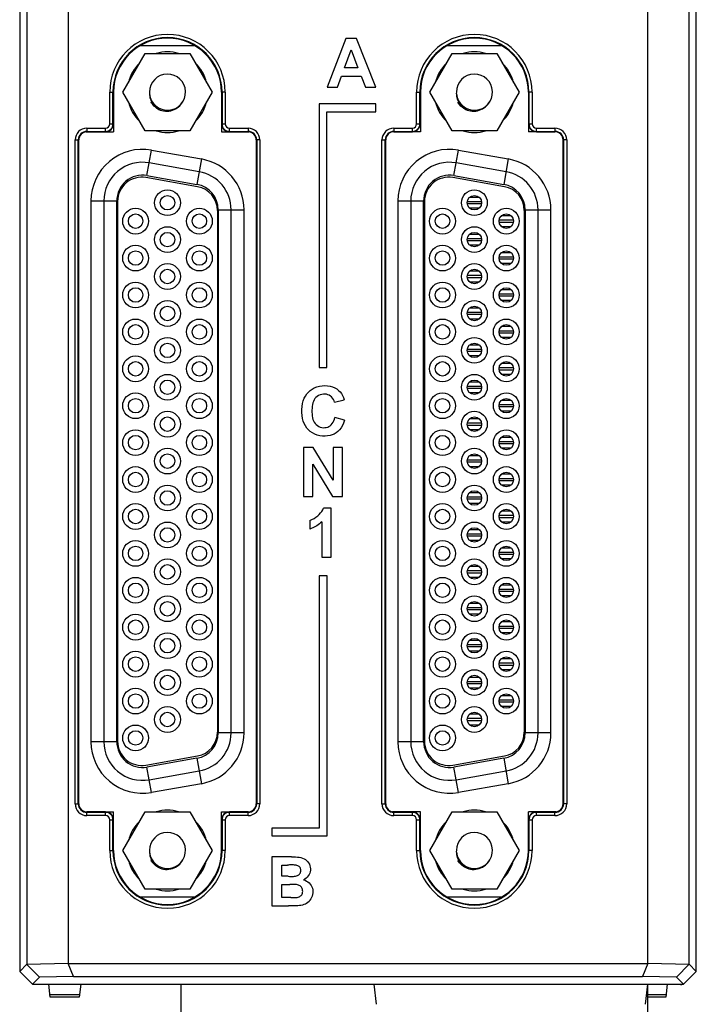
# Model space of a CAD drawing. Header units: millimetres. Extents: x 4414 to 5520, y -269 to 495.
# Tile 21 of 53: x 4793 to 4835, y -157 to -96. Entities that reach past the tile are written whole.
import ezdxf

# ---------------------------------------------------------------- set-up
doc = ezdxf.new("R2010")
doc.units = ezdxf.units.MM
doc.header["$LTSCALE"] = 23.1
doc.layers.get('0').update_dxf_attribs({"linetype": 'CONTINUOUS'})

msp = doc.modelspace()

# ---------------------------------------------------------------- linework, layer by layer
at = {"color": 0, "linetype": 'Continuous'}
for p, q in [((4793.402, 12.961), (4793.402, -155.439)), ((4835.402, -155.439), (4835.402, 12.961)), ((4793.848, -13.686), (4793.848, -154.993)), ((4796.413, -13.752), (4796.413, -154.942)), ((4832.392, -154.948), (4832.392, -13.752)), ((4834.957, -154.993), (4834.957, -13.686)), ((4813.656, -97.561), (4812.479, -100.592)), ((4814.304, -97.561), (4813.656, -97.561)), ((4815.519, -100.592), (4814.304, -97.561)), ((4800.889, -97.999), (4804.266, -97.999)), ((4813.566, -99.39), (4813.976, -98.268)), ((4813.976, -98.268), (4814.397, -99.39)), ((4819.939, -97.999), (4823.316, -97.999)), ((4799.806, -100.899), (4801.192, -98.499)), ((4801.192, -98.499), (4803.963, -98.499)), ((4803.963, -98.499), (4805.349, -100.899)), ((4818.856, -100.899), (4820.242, -98.499)), ((4820.242, -98.499), (4823.013, -98.499)), ((4823.013, -98.499), (4824.399, -100.899)), ((4814.397, -99.39), (4813.566, -99.39)), ((4813.128, -100.592), (4813.38, -99.902)), ((4813.38, -99.902), (4814.596, -99.902)), ((4814.596, -99.902), (4814.858, -100.592)), ((4812.479, -100.592), (4813.128, -100.592)), ((4814.858, -100.592), (4815.519, -100.592)), ((4798.992, -100.899), (4799.22, -100.899)), ((4798.992, -102.864), (4798.992, -100.899)), ((4799.192, -102.864), (4799.192, -100.899)), ((4799.22, -102.864), (4799.22, -100.899)), ((4799.227, -100.899), (4799.227, -103.364)), ((4801.192, -103.299), (4799.806, -100.899)), ((4801.458, -100.887), (4801.455, -100.977)), ((4805.349, -100.899), (4803.963, -103.299)), ((4805.927, -100.899), (4805.927, -103.364)), ((4806.162, -100.899), (4805.934, -100.899)), ((4805.934, -100.899), (4805.934, -102.864)), ((4805.963, -100.899), (4805.963, -102.864)), ((4806.162, -100.899), (4806.162, -102.864)), ((4818.042, -100.899), (4818.27, -100.899)), ((4818.042, -102.864), (4818.042, -100.899)), ((4818.242, -102.864), (4818.242, -100.899)), ((4818.27, -102.864), (4818.27, -100.899)), ((4818.277, -100.899), (4818.277, -103.364)), ((4820.242, -103.299), (4818.856, -100.899)), ((4820.508, -100.887), (4820.505, -100.977)), ((4824.399, -100.899), (4823.013, -103.299)), ((4824.977, -100.899), (4824.977, -103.364)), ((4825.212, -100.899), (4824.984, -100.899)), ((4824.984, -100.899), (4824.984, -102.864)), ((4825.013, -100.899), (4825.013, -102.864)), ((4825.212, -100.899), (4825.212, -102.864)), ((4801.594, -101.581), (4801.559, -101.525)), ((4801.663, -101.672), (4801.594, -101.581)), ((4801.742, -101.756), (4801.663, -101.672)), ((4801.828, -101.833), (4801.742, -101.756)), ((4801.921, -101.9), (4801.828, -101.833)), ((4802.02, -101.958), (4801.921, -101.9)), ((4802.124, -102.007), (4802.02, -101.958)), ((4802.039, -101.963), (4802.124, -102.007)), ((4815.519, -101.623), (4811.985, -101.623)), ((4811.985, -101.623), (4811.985, -117.971)), ((4815.519, -102.117), (4815.519, -101.623)), ((4820.644, -101.581), (4820.609, -101.525)), ((4820.713, -101.672), (4820.644, -101.581)), ((4820.792, -101.756), (4820.713, -101.672)), ((4820.878, -101.833), (4820.792, -101.756)), ((4820.971, -101.9), (4820.878, -101.833)), ((4821.07, -101.958), (4820.971, -101.9)), ((4821.174, -102.007), (4821.07, -101.958)), ((4821.089, -101.963), (4821.174, -102.007)), ((4802.124, -102.007), (4802.231, -102.039)), ((4812.478, -102.117), (4815.519, -102.117)), ((4812.478, -117.971), (4812.478, -102.117)), ((4821.174, -102.007), (4821.281, -102.039)), ((4797.577, -103.129), (4798.727, -103.129)), ((4797.577, -103.129), (4797.577, -103.357)), ((4798.727, -103.357), (4798.727, -103.129)), ((4798.992, -102.864), (4799.22, -102.864)), ((4805.934, -102.864), (4806.162, -102.864)), ((4806.427, -103.129), (4807.577, -103.129)), ((4806.427, -103.357), (4806.427, -103.129)), ((4807.577, -103.129), (4807.577, -103.357)), ((4816.627, -103.129), (4817.777, -103.129)), ((4816.627, -103.129), (4816.627, -103.357)), ((4817.777, -103.357), (4817.777, -103.129)), ((4818.042, -102.864), (4818.27, -102.864)), ((4824.984, -102.864), (4825.212, -102.864)), ((4825.477, -103.129), (4826.627, -103.129)), ((4825.477, -103.357), (4825.477, -103.129)), ((4826.627, -103.129), (4826.627, -103.357)), ((4797.077, -145.118), (4797.077, -103.786)), ((4797.499, -103.364), (4799.227, -103.364)), ((4797.577, -103.329), (4798.727, -103.329)), ((4797.577, -103.357), (4798.727, -103.357)), ((4803.963, -103.299), (4801.192, -103.299)), ((4805.927, -103.364), (4807.656, -103.364)), ((4806.427, -103.329), (4807.577, -103.329)), ((4806.427, -103.357), (4807.577, -103.357)), ((4808.077, -103.786), (4808.077, -145.118)), ((4816.127, -145.118), (4816.127, -103.786)), ((4818.277, -103.364), (4816.549, -103.364)), ((4816.627, -103.329), (4817.777, -103.329)), ((4816.627, -103.357), (4817.777, -103.357)), ((4823.013, -103.299), (4820.242, -103.299)), ((4826.706, -103.364), (4824.977, -103.364)), ((4825.477, -103.329), (4826.627, -103.329)), ((4825.477, -103.357), (4826.627, -103.357)), ((4827.127, -103.786), (4827.127, -145.118)), ((4796.842, -103.864), (4797.07, -103.864)), ((4796.842, -145.04), (4796.842, -103.864)), ((4797.042, -145.04), (4797.042, -103.864)), ((4797.07, -145.04), (4797.07, -103.864)), ((4808.312, -103.864), (4808.084, -103.864)), ((4808.084, -103.864), (4808.084, -145.04)), ((4808.113, -103.864), (4808.113, -145.04)), ((4808.312, -103.864), (4808.312, -145.04)), ((4815.892, -103.864), (4816.12, -103.864)), ((4815.892, -145.04), (4815.892, -103.864)), ((4816.092, -145.04), (4816.092, -103.864)), ((4816.12, -145.04), (4816.12, -103.864)), ((4827.362, -103.864), (4827.134, -103.864)), ((4827.134, -103.864), (4827.134, -145.04)), ((4827.163, -103.864), (4827.163, -145.04)), ((4827.362, -103.864), (4827.362, -145.04)), ((4801.305, -106.072), (4801.583, -104.496)), ((4801.583, -104.496), (4804.683, -105.043)), ((4804.683, -105.043), (4804.405, -106.618)), ((4820.355, -106.072), (4820.633, -104.496)), ((4820.633, -104.496), (4823.733, -105.043)), ((4823.733, -105.043), (4823.455, -106.618)), ((4804.544, -105.83), (4801.444, -105.284)), ((4823.594, -105.83), (4820.494, -105.284)), ((4804.441, -106.761), (4801.241, -106.197)), ((4801.305, -106.072), (4804.405, -106.618)), ((4823.491, -106.761), (4820.291, -106.197)), ((4820.355, -106.072), (4823.455, -106.618)), ((4821.938, -107.429), (4821.317, -107.429)), ((4797.827, -107.647), (4799.427, -107.647)), ((4797.827, -107.647), (4797.827, -141.19)), ((4798.627, -107.647), (4798.627, -141.19)), ((4799.427, -141.19), (4799.427, -107.647)), ((4799.477, -107.674), (4799.477, -141.164)), ((4816.877, -107.647), (4818.477, -107.647)), ((4816.877, -107.647), (4816.877, -141.19)), ((4817.677, -107.647), (4817.677, -141.19)), ((4818.477, -141.19), (4818.477, -107.647)), ((4818.527, -107.674), (4818.527, -141.164)), ((4821.184, -107.679), (4822.071, -107.679)), ((4822.071, -107.829), (4821.184, -107.829)), ((4821.317, -108.079), (4821.938, -108.079)), ((4805.677, -108.239), (4805.677, -140.599)), ((4805.727, -108.194), (4807.327, -108.194)), ((4805.727, -108.194), (4805.727, -140.644)), ((4806.527, -140.644), (4806.527, -108.194)), ((4807.327, -140.644), (4807.327, -108.194)), ((4823.918, -108.574), (4823.297, -108.574)), ((4824.727, -108.239), (4824.727, -140.599)), ((4824.777, -108.194), (4826.377, -108.194)), ((4824.777, -108.194), (4824.777, -140.644)), ((4825.577, -140.644), (4825.577, -108.194)), ((4826.377, -140.644), (4826.377, -108.194)), ((4823.164, -108.824), (4824.051, -108.824)), ((4824.051, -108.974), (4823.164, -108.974)), ((4823.297, -109.224), (4823.918, -109.224)), ((4821.938, -109.719), (4821.316, -109.719)), ((4822.071, -110.119), (4821.184, -110.119)), ((4821.185, -109.969), (4822.07, -109.969)), ((4821.317, -110.369), (4821.938, -110.369)), ((4823.164, -111.114), (4824.051, -111.114)), ((4823.918, -110.864), (4823.297, -110.864)), ((4824.051, -111.264), (4823.164, -111.264)), ((4823.297, -111.514), (4823.918, -111.514)), ((4821.184, -112.259), (4822.071, -112.259)), ((4821.938, -112.009), (4821.317, -112.009)), ((4822.071, -112.409), (4821.184, -112.409)), ((4821.317, -112.659), (4821.938, -112.659)), ((4823.164, -113.404), (4824.051, -113.404)), ((4824.051, -113.554), (4823.164, -113.554)), ((4823.918, -113.154), (4823.297, -113.154)), ((4823.297, -113.804), (4823.918, -113.804)), ((4821.184, -114.549), (4822.071, -114.549)), ((4822.071, -114.699), (4821.184, -114.699)), ((4821.938, -114.299), (4821.317, -114.299)), ((4821.317, -114.949), (4821.938, -114.949)), ((4823.918, -115.444), (4823.297, -115.444)), ((4823.164, -115.694), (4824.051, -115.694)), ((4824.051, -115.844), (4823.164, -115.844)), ((4821.938, -116.589), (4821.317, -116.589)), ((4823.297, -116.094), (4823.918, -116.094)), ((4821.184, -116.839), (4822.071, -116.839)), ((4822.071, -116.989), (4821.184, -116.989)), ((4821.317, -117.239), (4821.938, -117.239)), ((4823.918, -117.734), (4823.297, -117.734)), ((4811.985, -117.971), (4812.478, -117.971)), ((4823.164, -117.984), (4824.051, -117.984)), ((4824.051, -118.134), (4823.164, -118.134)), ((4823.297, -118.384), (4823.918, -118.384)), ((4821.938, -118.879), (4821.317, -118.879)), ((4821.184, -119.129), (4822.071, -119.129)), ((4822.071, -119.279), (4821.184, -119.279)), ((4821.317, -119.529), (4821.938, -119.529)), ((4812.944, -120.134), (4813.549, -119.99)), ((4823.164, -120.274), (4824.051, -120.274)), ((4823.918, -120.024), (4823.297, -120.024)), ((4824.051, -120.424), (4823.164, -120.424)), ((4823.297, -120.674), (4823.918, -120.674)), ((4813.557, -121.252), (4812.965, -121.07)), ((4821.184, -121.419), (4822.071, -121.419)), ((4821.938, -121.169), (4821.317, -121.169)), ((4822.071, -121.569), (4821.184, -121.569)), ((4821.317, -121.819), (4821.938, -121.819)), ((4823.164, -122.564), (4824.051, -122.564)), ((4824.051, -122.714), (4823.164, -122.714)), ((4823.918, -122.314), (4823.297, -122.314)), ((4811.62, -122.94), (4811.026, -122.94)), ((4811.026, -122.94), (4811.026, -125.971)), ((4812.867, -124.971), (4811.62, -122.94)), ((4813.435, -122.94), (4812.867, -122.94)), ((4812.867, -122.94), (4812.867, -124.971)), ((4813.435, -125.971), (4813.435, -122.94)), ((4823.297, -122.964), (4823.918, -122.964)), ((4811.593, -123.978), (4812.822, -125.971)), ((4811.593, -125.971), (4811.593, -123.978)), ((4822.071, -123.859), (4821.184, -123.859)), ((4821.185, -123.709), (4822.07, -123.709)), ((4821.938, -123.459), (4821.316, -123.459)), ((4821.317, -124.109), (4821.938, -124.109)), ((4823.918, -124.604), (4823.297, -124.604)), ((4823.164, -124.854), (4824.051, -124.854)), ((4824.051, -125.004), (4823.164, -125.004)), ((4821.938, -125.749), (4821.317, -125.749)), ((4823.297, -125.254), (4823.918, -125.254)), ((4811.026, -125.971), (4811.593, -125.971)), ((4812.822, -125.971), (4813.435, -125.971)), ((4821.184, -125.999), (4822.071, -125.999)), ((4822.071, -126.149), (4821.184, -126.149)), ((4821.317, -126.399), (4821.938, -126.399)), ((4812.732, -126.706), (4812.261, -126.706)), ((4812.732, -129.754), (4812.732, -126.706)), ((4823.918, -126.894), (4823.297, -126.894)), ((4811.403, -127.473), (4811.403, -128.002)), ((4812.152, -127.56), (4812.152, -129.754)), ((4823.164, -127.144), (4824.051, -127.144)), ((4824.051, -127.294), (4823.164, -127.294)), ((4823.297, -127.544), (4823.918, -127.544)), ((4821.938, -128.039), (4821.317, -128.039)), ((4821.184, -128.289), (4822.071, -128.289)), ((4822.071, -128.439), (4821.184, -128.439)), ((4821.317, -128.689), (4821.938, -128.689)), ((4823.164, -129.434), (4824.051, -129.434)), ((4823.918, -129.184), (4823.297, -129.184)), ((4812.152, -129.754), (4812.732, -129.754)), ((4824.051, -129.584), (4823.164, -129.584)), ((4823.297, -129.834), (4823.918, -129.834)), ((4821.184, -130.579), (4822.071, -130.579)), ((4821.938, -130.329), (4821.317, -130.329)), ((4812.494, -130.893), (4812.001, -130.893)), ((4812.001, -130.893), (4812.001, -146.548)), ((4812.494, -147.041), (4812.494, -130.893)), ((4822.071, -130.729), (4821.184, -130.729)), ((4821.317, -130.979), (4821.938, -130.979)), ((4823.164, -131.724), (4824.051, -131.724)), ((4824.051, -131.874), (4823.164, -131.874)), ((4823.918, -131.474), (4823.297, -131.474)), ((4823.297, -132.124), (4823.918, -132.124)), ((4821.184, -132.869), (4822.071, -132.869)), ((4822.071, -133.019), (4821.184, -133.019)), ((4821.938, -132.619), (4821.317, -132.619)), ((4821.317, -133.269), (4821.938, -133.269)), ((4823.918, -133.764), (4823.297, -133.764)), ((4823.164, -134.014), (4824.051, -134.014)), ((4824.051, -134.164), (4823.164, -134.164)), ((4821.938, -134.909), (4821.317, -134.909)), ((4823.297, -134.414), (4823.918, -134.414)), ((4821.184, -135.159), (4822.071, -135.159)), ((4822.071, -135.309), (4821.184, -135.309)), ((4821.317, -135.559), (4821.938, -135.559)), ((4823.918, -136.054), (4823.297, -136.054)), ((4823.164, -136.304), (4824.051, -136.304)), ((4824.051, -136.454), (4823.164, -136.454)), ((4823.297, -136.704), (4823.918, -136.704)), ((4821.938, -137.199), (4821.316, -137.199)), ((4822.071, -137.599), (4821.184, -137.599)), ((4821.185, -137.449), (4822.07, -137.449)), ((4821.317, -137.849), (4821.938, -137.849)), ((4823.164, -138.594), (4824.051, -138.594)), ((4823.918, -138.344), (4823.297, -138.344)), ((4824.051, -138.744), (4823.164, -138.744)), ((4823.297, -138.994), (4823.918, -138.994)), ((4821.184, -139.739), (4822.071, -139.739)), ((4821.938, -139.489), (4821.317, -139.489)), ((4822.071, -139.889), (4821.184, -139.889)), ((4821.317, -140.139), (4821.938, -140.139)), ((4807.327, -140.644), (4805.727, -140.644)), ((4826.377, -140.644), (4824.777, -140.644)), ((4799.427, -141.19), (4797.827, -141.19)), ((4818.477, -141.19), (4816.877, -141.19)), ((4801.241, -142.64), (4804.441, -142.076)), ((4804.405, -142.219), (4801.305, -142.766)), ((4804.405, -142.219), (4804.683, -143.795)), ((4820.291, -142.64), (4823.491, -142.076)), ((4823.455, -142.219), (4820.355, -142.766)), ((4823.455, -142.219), (4823.733, -143.795)), ((4801.583, -144.342), (4801.305, -142.766)), ((4820.633, -144.342), (4820.355, -142.766)), ((4801.444, -143.554), (4804.544, -143.007)), ((4820.494, -143.554), (4823.594, -143.007)), ((4804.683, -143.795), (4801.583, -144.342)), ((4823.733, -143.795), (4820.633, -144.342)), ((4796.842, -145.04), (4797.07, -145.04)), ((4808.312, -145.04), (4808.084, -145.04)), ((4815.892, -145.04), (4816.12, -145.04)), ((4827.362, -145.04), (4827.134, -145.04)), ((4797.499, -145.54), (4799.227, -145.54)), ((4798.727, -145.547), (4797.577, -145.547)), ((4797.577, -145.775), (4797.577, -145.547)), ((4798.727, -145.575), (4797.577, -145.575)), ((4798.727, -145.775), (4797.577, -145.775)), ((4798.727, -145.775), (4798.727, -145.547)), ((4799.227, -147.939), (4799.227, -145.54)), ((4799.806, -147.939), (4801.192, -145.539)), ((4801.192, -145.539), (4803.963, -145.539)), ((4803.963, -145.539), (4805.349, -147.939)), ((4805.927, -145.54), (4807.656, -145.54)), ((4805.927, -147.939), (4805.927, -145.54)), ((4807.577, -145.547), (4806.427, -145.547)), ((4806.427, -145.775), (4806.427, -145.547)), ((4807.577, -145.575), (4806.427, -145.575)), ((4807.577, -145.775), (4806.427, -145.775)), ((4807.577, -145.775), (4807.577, -145.547)), ((4818.277, -145.54), (4816.549, -145.54)), ((4817.777, -145.547), (4816.627, -145.547)), ((4816.627, -145.775), (4816.627, -145.547)), ((4817.777, -145.575), (4816.627, -145.575)), ((4817.777, -145.775), (4816.627, -145.775)), ((4817.777, -145.775), (4817.777, -145.547)), ((4818.277, -147.939), (4818.277, -145.54)), ((4818.856, -147.939), (4820.242, -145.539)), ((4820.242, -145.539), (4823.013, -145.539)), ((4823.013, -145.539), (4824.399, -147.939)), ((4826.706, -145.54), (4824.977, -145.54)), ((4824.977, -147.939), (4824.977, -145.54)), ((4826.627, -145.547), (4825.477, -145.547)), ((4825.477, -145.775), (4825.477, -145.547)), ((4826.627, -145.575), (4825.477, -145.575)), ((4826.627, -145.775), (4825.477, -145.775)), ((4826.627, -145.775), (4826.627, -145.547)), ((4798.992, -146.04), (4799.22, -146.04)), ((4798.992, -147.939), (4798.992, -146.04)), ((4799.192, -147.939), (4799.192, -146.04)), ((4799.22, -147.939), (4799.22, -146.04)), ((4805.934, -146.04), (4806.162, -146.04)), ((4805.934, -146.04), (4805.934, -147.939)), ((4805.963, -146.04), (4805.963, -147.939)), ((4806.162, -146.04), (4806.162, -147.939)), ((4812.001, -146.548), (4809.06, -146.548)), ((4809.06, -146.548), (4809.06, -147.041)), ((4818.042, -146.04), (4818.27, -146.04)), ((4818.042, -147.939), (4818.042, -146.04)), ((4818.242, -147.939), (4818.242, -146.04)), ((4818.27, -147.939), (4818.27, -146.04)), ((4824.984, -146.04), (4825.212, -146.04)), ((4824.984, -146.04), (4824.984, -147.939)), ((4825.013, -146.04), (4825.013, -147.939)), ((4825.212, -146.04), (4825.212, -147.939)), ((4809.06, -147.041), (4812.494, -147.041)), ((4798.992, -147.939), (4799.22, -147.939)), ((4801.192, -150.339), (4799.806, -147.939)), ((4801.458, -147.927), (4801.455, -148.017)), ((4805.349, -147.939), (4803.963, -150.339)), ((4806.162, -147.939), (4805.934, -147.939)), ((4810.272, -148.34), (4809.06, -148.34)), ((4809.06, -148.34), (4809.06, -151.371)), ((4818.042, -147.939), (4818.27, -147.939)), ((4820.242, -150.339), (4818.856, -147.939)), ((4820.508, -147.927), (4820.505, -148.017)), ((4824.399, -147.939), (4823.013, -150.339)), ((4825.212, -147.939), (4824.984, -147.939)), ((4801.594, -148.621), (4801.559, -148.565)), ((4801.663, -148.712), (4801.594, -148.621)), ((4801.742, -148.796), (4801.663, -148.712)), ((4801.828, -148.873), (4801.742, -148.796)), ((4801.921, -148.94), (4801.828, -148.873)), ((4802.02, -148.998), (4801.921, -148.94)), ((4802.124, -149.047), (4802.02, -148.998)), ((4802.039, -149.003), (4802.124, -149.047)), ((4809.674, -148.844), (4810.025, -148.844)), ((4809.674, -149.543), (4809.674, -148.844)), ((4820.644, -148.621), (4820.609, -148.565)), ((4820.713, -148.712), (4820.644, -148.621)), ((4820.792, -148.796), (4820.713, -148.712)), ((4820.878, -148.873), (4820.792, -148.796)), ((4820.971, -148.94), (4820.878, -148.873)), ((4821.07, -148.998), (4820.971, -148.94)), ((4821.174, -149.047), (4821.07, -148.998)), ((4821.089, -149.003), (4821.174, -149.047)), ((4802.124, -149.047), (4802.231, -149.079)), ((4810.075, -149.543), (4809.674, -149.543)), ((4821.174, -149.047), (4821.281, -149.079)), ((4809.674, -150.046), (4810.168, -150.046)), ((4809.674, -150.859), (4809.674, -150.046)), ((4804.266, -150.839), (4800.889, -150.839)), ((4803.963, -150.339), (4801.192, -150.339)), ((4810.241, -150.859), (4809.674, -150.859)), ((4823.316, -150.839), (4819.939, -150.839)), ((4823.013, -150.339), (4820.242, -150.339)), ((4809.06, -151.371), (4810.092, -151.371)), ((4793.848, -154.993), (4793.402, -155.439)), ((4796.413, -154.942), (4793.848, -155.008)), ((4793.848, -155.008), (4794.639, -155.802)), ((4796.739, -155.749), (4796.413, -154.942)), ((4796.413, -154.948), (4832.392, -154.948)), ((4832.392, -154.942), (4832.066, -155.749)), ((4834.957, -155.008), (4832.392, -154.942)), ((4834.957, -154.993), (4834.166, -155.802)), ((4834.957, -154.993), (4835.402, -155.439)), ((4794.203, -156.239), (4793.402, -155.439)), ((4796.739, -155.749), (4794.639, -155.802)), ((4796.739, -155.749), (4832.066, -155.749)), ((4834.166, -155.802), (4832.066, -155.749)), ((4835.402, -155.439), (4834.602, -156.239)), ((4794.639, -155.802), (4794.203, -156.239)), ((4794.203, -156.239), (4834.602, -156.239)), ((4795.301, -157.039), (4795.202, -156.239)), ((4797.202, -156.239), (4797.104, -157.039)), ((4803.402, -156.239), (4803.402, -163.739)), ((4815.555, -157.483), (4815.402, -156.239)), ((4832.25, -157.483), (4832.402, -156.239)), ((4832.402, -158.739), (4832.402, -156.239)), ((4833.602, -156.239), (4833.504, -157.039)), ((4834.166, -155.802), (4834.602, -156.239)), ((4797.122, -156.892), (4795.283, -156.892)), ((4833.522, -156.892), (4832.402, -156.892)), ((4797.104, -157.039), (4795.301, -157.039)), ((4833.504, -157.039), (4832.402, -157.039))]:
    msp.add_line(p, q, dxfattribs=at)
for points in [[(4801.455, -100.977), (4801.46, -101.067), (4801.472, -101.156), (4801.491, -101.245), (4801.518, -101.333), (4801.551, -101.419), (4801.591, -101.501), (4801.637, -101.58), (4801.69, -101.656), (4801.749, -101.727), (4801.815, -101.795), (4801.885, -101.857), (4801.96, -101.912), (4802.039, -101.963)], [(4820.505, -100.977), (4820.51, -101.067), (4820.522, -101.156), (4820.541, -101.245), (4820.568, -101.333), (4820.601, -101.419), (4820.641, -101.501), (4820.687, -101.58), (4820.74, -101.656), (4820.799, -101.727), (4820.865, -101.795), (4820.935, -101.857), (4821.01, -101.912), (4821.089, -101.963)], [(4802.231, -102.039), (4802.339, -102.061), (4802.447, -102.073), (4802.557, -102.075), (4802.668, -102.067), (4802.776, -102.048), (4802.881, -102.02), (4802.983, -101.982), (4803.08, -101.934), (4803.172, -101.878), (4803.26, -101.813), (4803.339, -101.741), (4803.411, -101.663), (4803.474, -101.578), (4803.531, -101.487)], [(4821.281, -102.039), (4821.389, -102.061), (4821.497, -102.073), (4821.607, -102.075), (4821.718, -102.067), (4821.826, -102.048), (4821.931, -102.02), (4822.033, -101.982), (4822.13, -101.934), (4822.222, -101.878), (4822.31, -101.813), (4822.389, -101.741), (4822.461, -101.663), (4822.524, -101.578), (4822.581, -101.487)], [(4811.008, -120.046), (4811.067, -119.888), (4811.138, -119.747), (4811.223, -119.62), (4811.32, -119.506), (4811.43, -119.407), (4811.553, -119.32), (4811.689, -119.248), (4811.84, -119.187), (4812.005, -119.14), (4812.172, -119.112), (4812.342, -119.103), (4812.515, -119.112), (4812.678, -119.137), (4812.827, -119.18), (4812.966, -119.238), (4813.091, -119.31), (4813.199, -119.395), (4813.293, -119.492), (4813.375, -119.6), (4813.445, -119.719), (4813.503, -119.849), (4813.549, -119.99)], [(4812.944, -120.134), (4812.914, -120.039), (4812.875, -119.953), (4812.826, -119.876), (4812.767, -119.807), (4812.698, -119.747), (4812.622, -119.699), (4812.538, -119.663), (4812.448, -119.638), (4812.353, -119.627), (4812.254, -119.63), (4812.151, -119.646), (4812.052, -119.674), (4811.957, -119.716), (4811.867, -119.771), (4811.789, -119.836), (4811.725, -119.909), (4811.672, -119.991), (4811.63, -120.08), (4811.598, -120.178), (4811.576, -120.283), (4811.56, -120.392), (4811.55, -120.508), (4811.546, -120.628), (4811.547, -120.747), (4811.552, -120.866), (4811.561, -120.983), (4811.579, -121.093), (4811.606, -121.195)], [(4813.557, -121.252), (4813.501, -121.423), (4813.432, -121.577), (4813.353, -121.716), (4813.262, -121.839), (4813.16, -121.946), (4813.049, -122.035), (4812.93, -122.107), (4812.802, -122.162), (4812.665, -122.201), (4812.516, -122.227), (4812.358, -122.239), (4812.198, -122.233), (4812.034, -122.208), (4811.869, -122.166), (4811.714, -122.108), (4811.573, -122.036), (4811.442, -121.949), (4811.326, -121.848), (4811.225, -121.732), (4811.139, -121.603), (4811.066, -121.461), (4811.007, -121.303), (4810.962, -121.133), (4810.933, -120.956), (4810.918, -120.771), (4810.918, -120.58), (4810.932, -120.395), (4810.963, -120.218), (4811.008, -120.046)], [(4811.606, -121.195), (4811.641, -121.29), (4811.685, -121.376), (4811.74, -121.453), (4811.806, -121.522), (4811.879, -121.58), (4811.963, -121.63), (4812.055, -121.671), (4812.149, -121.698), (4812.245, -121.711), (4812.342, -121.71), (4812.434, -121.698), (4812.52, -121.673), (4812.602, -121.636), (4812.677, -121.587), (4812.744, -121.526), (4812.804, -121.453), (4812.857, -121.37), (4812.901, -121.279), (4812.937, -121.179), (4812.965, -121.07)], [(4811.403, -127.473), (4811.544, -127.412), (4811.675, -127.344), (4811.794, -127.27), (4811.903, -127.187), (4812, -127.097), (4812.085, -127.003), (4812.157, -126.908), (4812.215, -126.809), (4812.261, -126.706)], [(4812.152, -127.56), (4812.083, -127.622), (4812.011, -127.68), (4811.934, -127.736), (4811.853, -127.79), (4811.767, -127.841), (4811.679, -127.887), (4811.59, -127.93), (4811.497, -127.968), (4811.403, -128.002)], [(4801.455, -148.017), (4801.46, -148.107), (4801.472, -148.196), (4801.491, -148.285), (4801.518, -148.373), (4801.551, -148.459), (4801.591, -148.541), (4801.637, -148.62), (4801.69, -148.696), (4801.749, -148.767), (4801.815, -148.835), (4801.885, -148.897), (4801.96, -148.952), (4802.039, -149.003)], [(4810.272, -148.34), (4810.399, -148.336), (4810.52, -148.338), (4810.637, -148.347), (4810.749, -148.361), (4810.856, -148.381), (4810.957, -148.411), (4811.051, -148.453), (4811.138, -148.504), (4811.215, -148.565), (4811.282, -148.635), (4811.339, -148.714), (4811.384, -148.798), (4811.418, -148.887), (4811.441, -148.98), (4811.451, -149.074), (4811.448, -149.168), (4811.433, -149.263), (4811.406, -149.354), (4811.367, -149.44), (4811.316, -149.521), (4811.256, -149.594), (4811.188, -149.657), (4811.112, -149.711), (4811.027, -149.757)], [(4820.505, -148.017), (4820.51, -148.107), (4820.522, -148.196), (4820.541, -148.285), (4820.568, -148.373), (4820.601, -148.459), (4820.641, -148.541), (4820.687, -148.62), (4820.74, -148.696), (4820.799, -148.767), (4820.865, -148.835), (4820.935, -148.897), (4821.01, -148.952), (4821.089, -149.003)], [(4802.231, -149.079), (4802.339, -149.101), (4802.447, -149.113), (4802.557, -149.115), (4802.668, -149.107), (4802.776, -149.088), (4802.881, -149.06), (4802.983, -149.022), (4803.08, -148.974), (4803.172, -148.918), (4803.26, -148.853), (4803.339, -148.781), (4803.411, -148.703), (4803.474, -148.618), (4803.531, -148.527)], [(4810.281, -148.837), (4810.156, -148.84), (4810.092, -148.842), (4810.025, -148.844)], [(4810.075, -149.543), (4810.145, -149.545), (4810.214, -149.546), (4810.281, -149.546), (4810.346, -149.546), (4810.409, -149.544), (4810.47, -149.539), (4810.529, -149.53), (4810.587, -149.518), (4810.64, -149.501), (4810.689, -149.479), (4810.733, -149.451), (4810.771, -149.418), (4810.801, -149.378), (4810.825, -149.332), (4810.842, -149.284), (4810.852, -149.232), (4810.855, -149.178), (4810.851, -149.127), (4810.841, -149.079), (4810.826, -149.034), (4810.804, -148.994), (4810.776, -148.96), (4810.742, -148.931), (4810.704, -148.906), (4810.661, -148.885), (4810.613, -148.87), (4810.562, -148.858), (4810.51, -148.848), (4810.456, -148.842), (4810.399, -148.838)], [(4810.399, -148.838), (4810.341, -148.837), (4810.281, -148.837)], [(4821.281, -149.079), (4821.389, -149.101), (4821.497, -149.113), (4821.607, -149.115), (4821.718, -149.107), (4821.826, -149.088), (4821.931, -149.06), (4822.033, -149.022), (4822.13, -148.974), (4822.222, -148.918), (4822.31, -148.853), (4822.389, -148.781), (4822.461, -148.703), (4822.524, -148.618), (4822.581, -148.527)], [(4811.027, -149.757), (4811.125, -149.791), (4811.216, -149.834), (4811.298, -149.887), (4811.374, -149.95), (4811.442, -150.023), (4811.498, -150.102), (4811.541, -150.19), (4811.572, -150.284), (4811.592, -150.38), (4811.6, -150.477), (4811.596, -150.575), (4811.582, -150.671), (4811.557, -150.766), (4811.521, -150.858), (4811.477, -150.945), (4811.423, -151.026), (4811.361, -151.102), (4811.292, -151.168), (4811.216, -151.222), (4811.134, -151.265), (4811.047, -151.301), (4810.956, -151.327), (4810.861, -151.346), (4810.762, -151.36), (4810.662, -151.368), (4810.558, -151.372), (4810.45, -151.374), (4810.336, -151.375), (4810.217, -151.374), (4810.092, -151.371)], [(4810.459, -150.044), (4810.391, -150.042), (4810.32, -150.042), (4810.246, -150.043), (4810.168, -150.046)], [(4810.241, -150.859), (4810.313, -150.862), (4810.381, -150.864), (4810.448, -150.863), (4810.511, -150.86), (4810.572, -150.856), (4810.631, -150.847), (4810.687, -150.834), (4810.742, -150.815), (4810.791, -150.792), (4810.835, -150.763), (4810.873, -150.729), (4810.906, -150.69), (4810.932, -150.642), (4810.951, -150.589), (4810.964, -150.533), (4810.969, -150.475), (4810.967, -150.415), (4810.959, -150.358), (4810.943, -150.305), (4810.92, -150.256), (4810.889, -150.212), (4810.851, -150.173), (4810.805, -150.138), (4810.755, -150.109), (4810.702, -150.086), (4810.645, -150.069), (4810.585, -150.056), (4810.523, -150.048), (4810.459, -150.044)]]:
    msp.add_lwpolyline(points, dxfattribs=at)
for centre, radius in [((4802.577, -107.754), 0.8), ((4802.577, -107.754), 0.45), ((4821.627, -107.754), 0.8), ((4821.627, -107.754), 0.45), ((4800.597, -108.899), 0.8), ((4804.557, -108.899), 0.8), ((4819.647, -108.899), 0.8), ((4823.607, -108.899), 0.8), ((4800.597, -108.899), 0.45), ((4804.557, -108.899), 0.45), ((4819.647, -108.899), 0.45), ((4823.607, -108.899), 0.45), ((4802.577, -110.044), 0.8), ((4821.627, -110.044), 0.8), ((4802.577, -110.044), 0.45), ((4821.627, -110.044), 0.45), ((4800.597, -111.189), 0.8), ((4804.557, -111.189), 0.8), ((4819.647, -111.189), 0.8), ((4823.607, -111.189), 0.8), ((4800.597, -111.189), 0.45), ((4804.557, -111.189), 0.45), ((4819.647, -111.189), 0.45), ((4823.607, -111.189), 0.45), ((4802.577, -112.334), 0.8), ((4821.627, -112.334), 0.8), ((4802.577, -112.334), 0.45), ((4821.627, -112.334), 0.45), ((4800.597, -113.479), 0.8), ((4804.557, -113.479), 0.8), ((4819.647, -113.479), 0.8), ((4823.607, -113.479), 0.8), ((4800.597, -113.479), 0.45), ((4804.557, -113.479), 0.45), ((4819.647, -113.479), 0.45), ((4823.607, -113.479), 0.45), ((4802.577, -114.624), 0.8), ((4802.577, -114.624), 0.45), ((4821.627, -114.624), 0.8), ((4821.627, -114.624), 0.45), ((4800.597, -115.769), 0.8), ((4800.597, -115.769), 0.45), ((4804.557, -115.769), 0.8), ((4804.557, -115.769), 0.45), ((4819.647, -115.769), 0.8), ((4819.647, -115.769), 0.45), ((4823.607, -115.769), 0.8), ((4823.607, -115.769), 0.45), ((4802.577, -116.914), 0.8), ((4802.577, -116.914), 0.45), ((4821.627, -116.914), 0.8), ((4821.627, -116.914), 0.45), ((4800.597, -118.059), 0.8), ((4804.557, -118.059), 0.8), ((4819.647, -118.059), 0.8), ((4823.607, -118.059), 0.8), ((4800.597, -118.059), 0.45), ((4804.557, -118.059), 0.45), ((4819.647, -118.059), 0.45), ((4823.607, -118.059), 0.45), ((4802.577, -119.204), 0.8), ((4821.627, -119.204), 0.8), ((4802.577, -119.204), 0.45), ((4821.627, -119.204), 0.45), ((4800.597, -120.349), 0.8), ((4804.557, -120.349), 0.8), ((4819.647, -120.349), 0.8), ((4823.607, -120.349), 0.8), ((4800.597, -120.349), 0.45), ((4804.557, -120.349), 0.45), ((4819.647, -120.349), 0.45), ((4823.607, -120.349), 0.45), ((4802.577, -121.494), 0.8), ((4821.627, -121.494), 0.8), ((4802.577, -121.494), 0.45), ((4821.627, -121.494), 0.45), ((4800.597, -122.639), 0.8), ((4804.557, -122.639), 0.8), ((4819.647, -122.639), 0.8), ((4823.607, -122.639), 0.8), ((4800.597, -122.639), 0.45), ((4804.557, -122.639), 0.45), ((4819.647, -122.639), 0.45), ((4823.607, -122.639), 0.45), ((4802.577, -123.784), 0.8), ((4802.577, -123.784), 0.45), ((4821.627, -123.784), 0.8), ((4821.627, -123.784), 0.45), ((4800.597, -124.929), 0.8), ((4800.597, -124.929), 0.45), ((4804.557, -124.929), 0.8), ((4804.557, -124.929), 0.45), ((4819.647, -124.929), 0.8), ((4819.647, -124.929), 0.45), ((4823.607, -124.929), 0.8), ((4823.607, -124.929), 0.45), ((4802.577, -126.074), 0.8), ((4802.577, -126.074), 0.45), ((4821.627, -126.074), 0.8), ((4821.627, -126.074), 0.45), ((4800.597, -127.219), 0.8), ((4804.557, -127.219), 0.8), ((4819.647, -127.219), 0.8), ((4823.607, -127.219), 0.8), ((4800.597, -127.219), 0.45), ((4804.557, -127.219), 0.45), ((4819.647, -127.219), 0.45), ((4823.607, -127.219), 0.45), ((4802.577, -128.364), 0.8), ((4821.627, -128.364), 0.8), ((4802.577, -128.364), 0.45), ((4821.627, -128.364), 0.45), ((4800.597, -129.509), 0.8), ((4804.557, -129.509), 0.8), ((4819.647, -129.509), 0.8), ((4823.607, -129.509), 0.8), ((4800.597, -129.509), 0.45), ((4804.557, -129.509), 0.45), ((4819.647, -129.509), 0.45), ((4823.607, -129.509), 0.45), ((4802.577, -130.654), 0.8), ((4821.627, -130.654), 0.8), ((4802.577, -130.654), 0.45), ((4821.627, -130.654), 0.45), ((4800.597, -131.799), 0.8), ((4804.557, -131.799), 0.8), ((4819.647, -131.799), 0.8), ((4823.607, -131.799), 0.8), ((4800.597, -131.799), 0.45), ((4804.557, -131.799), 0.45), ((4819.647, -131.799), 0.45), ((4823.607, -131.799), 0.45), ((4802.577, -132.944), 0.8), ((4802.577, -132.944), 0.45), ((4821.627, -132.944), 0.8), ((4821.627, -132.944), 0.45), ((4800.597, -134.089), 0.8), ((4800.597, -134.089), 0.45), ((4804.557, -134.089), 0.8), ((4804.557, -134.089), 0.45), ((4819.647, -134.089), 0.8), ((4819.647, -134.089), 0.45), ((4823.607, -134.089), 0.8), ((4823.607, -134.089), 0.45), ((4802.577, -135.234), 0.8), ((4802.577, -135.234), 0.45), ((4821.627, -135.234), 0.8), ((4821.627, -135.234), 0.45), ((4800.597, -136.379), 0.8), ((4804.557, -136.379), 0.8), ((4819.647, -136.379), 0.8), ((4823.607, -136.379), 0.8), ((4800.597, -136.379), 0.45), ((4804.557, -136.379), 0.45), ((4819.647, -136.379), 0.45), ((4823.607, -136.379), 0.45), ((4802.577, -137.524), 0.8), ((4821.627, -137.524), 0.8), ((4802.577, -137.524), 0.45), ((4821.627, -137.524), 0.45), ((4800.597, -138.669), 0.8), ((4804.557, -138.669), 0.8), ((4819.647, -138.669), 0.8), ((4823.607, -138.669), 0.8), ((4800.597, -138.669), 0.45), ((4804.557, -138.669), 0.45), ((4819.647, -138.669), 0.45), ((4823.607, -138.669), 0.45), ((4802.577, -139.814), 0.8), ((4821.627, -139.814), 0.8), ((4802.577, -139.814), 0.45), ((4821.627, -139.814), 0.45), ((4800.597, -140.959), 0.8), ((4819.647, -140.959), 0.8), ((4800.597, -140.959), 0.45), ((4819.647, -140.959), 0.45)]:
    msp.add_circle(centre, radius, dxfattribs=at)
for centre, radius, start, end in [((4802.577, -100.899), 3.585, 0, 180), ((4802.577, -100.899), 3.385, 0, 180), ((4802.577, -100.899), 3.357, 0, 180), ((4802.577, -100.899), 3.35, 0, 180), ((4821.627, -100.899), 3.585, 0, 180), ((4821.627, -100.899), 3.385, 0, 180), ((4821.627, -100.899), 3.357, 0, 180), ((4821.627, -100.899), 3.35, 0, 180), ((4802.577, -100.899), 2.5, 73.91397, 106.08085), ((4821.627, -100.899), 2.5, 73.91397, 106.08085), ((4802.577, -100.899), 2.5, 133.89416, 166.09067), ((4802.577, -100.899), 2.5, 13.91587, 46.10687), ((4821.627, -100.899), 2.5, 133.89416, 166.09067), ((4821.627, -100.899), 2.5, 13.91587, 46.10687), ((4802.577, -100.899), 1.12, 185.49367, 179.40051), ((4821.627, -100.899), 1.12, 185.49367, 179.40051), ((4802.577, -100.899), 2.5, 193.91595, 226.1068), ((4802.577, -100.899), 2.5, 313.89424, 346.0906), ((4821.627, -100.899), 2.5, 193.91595, 226.1068), ((4821.627, -100.899), 2.5, 313.89424, 346.0906), ((4797.577, -103.864), 0.735, 90, 180), ((4798.727, -102.864), 0.493, 270, 0), ((4798.727, -102.864), 0.465, 270, 0), ((4798.727, -102.864), 0.265, 270, 0), ((4806.427, -102.864), 0.493, 180, 270), ((4806.427, -102.864), 0.465, 180, 270), ((4806.427, -102.864), 0.265, 180, 270), ((4807.577, -103.864), 0.735, 0, 90), ((4816.627, -103.864), 0.735, 90, 180), ((4817.777, -102.864), 0.493, 270, 0), ((4817.777, -102.864), 0.465, 270, 0), ((4817.777, -102.864), 0.265, 270, 0), ((4825.477, -102.864), 0.493, 180, 270), ((4825.477, -102.864), 0.465, 180, 270), ((4825.477, -102.864), 0.265, 180, 270), ((4826.627, -103.864), 0.735, 0, 90), ((4797.577, -103.864), 0.535, 90, 180), ((4797.577, -103.864), 0.507, 90, 180), ((4802.577, -100.899), 2.5, 253.91412, 286.0807), ((4807.577, -103.864), 0.535, 0, 90), ((4807.577, -103.864), 0.507, 0, 90), ((4816.627, -103.864), 0.535, 90, 180), ((4816.627, -103.864), 0.507, 90, 180), ((4821.627, -100.899), 2.5, 253.91412, 286.0807), ((4826.627, -103.864), 0.535, 0, 90), ((4826.627, -103.864), 0.507, 0, 90), ((4801.027, -107.647), 3.2, 80, 180), ((4820.077, -107.647), 3.2, 80, 180), ((4804.127, -108.194), 3.2, 0, 80), ((4823.177, -108.194), 3.2, 0, 80), ((4801.027, -107.647), 2.4, 80, 180), ((4820.077, -107.647), 2.4, 80, 180), ((4801.027, -107.647), 1.6, 79.99983, 180), ((4800.977, -107.674), 1.5, 79.87725, 180), ((4804.127, -108.194), 2.4, 360, 80), ((4820.077, -107.647), 1.6, 79.99983, 180), ((4820.027, -107.674), 1.5, 79.87725, 180), ((4823.177, -108.194), 2.4, 360, 80), ((4804.127, -108.194), 1.6, 360, 80), ((4804.177, -108.238), 1.5, 359.97384, 79.87726), ((4823.177, -108.194), 1.6, 360, 80), ((4823.227, -108.238), 1.5, 359.97384, 79.87726), ((4804.127, -140.644), 1.6, 280, 0), ((4804.177, -140.6), 1.5, 280.12274, 0.02616), ((4804.127, -140.644), 2.4, 280, 0), ((4804.127, -140.644), 3.2, 280, 0), ((4823.177, -140.644), 1.6, 280, 0), ((4823.227, -140.6), 1.5, 280.12274, 0.02616), ((4823.177, -140.644), 2.4, 280, 0), ((4823.177, -140.644), 3.2, 280, 0), ((4801.027, -141.19), 3.2, 180, 279.99999), ((4801.027, -141.19), 2.4, 180, 280), ((4801.027, -141.19), 1.6, 180, 280), ((4800.977, -141.164), 1.5, 180, 280.12275), ((4820.077, -141.19), 3.2, 180, 279.99999), ((4820.077, -141.19), 2.4, 180, 280), ((4820.077, -141.19), 1.6, 180, 280), ((4820.027, -141.164), 1.5, 180, 280.12275), ((4797.577, -145.04), 0.735, 180, 270), ((4797.577, -145.04), 0.535, 180, 270), ((4797.577, -145.04), 0.507, 180, 270), ((4807.577, -145.04), 0.735, 270, 0), ((4807.577, -145.04), 0.535, 270, 0), ((4807.577, -145.04), 0.507, 270, 0), ((4816.627, -145.04), 0.735, 180, 270), ((4816.627, -145.04), 0.535, 180, 270), ((4816.627, -145.04), 0.507, 180, 270), ((4826.627, -145.04), 0.735, 270, 0), ((4826.627, -145.04), 0.535, 270, 0), ((4826.627, -145.04), 0.507, 270, 0), ((4798.727, -146.04), 0.493, 0, 90), ((4798.727, -146.04), 0.465, 0, 90), ((4798.727, -146.04), 0.265, 0, 90), ((4802.577, -147.939), 2.5, 73.91404, 106.08078), ((4806.427, -146.04), 0.493, 90, 180), ((4806.427, -146.04), 0.465, 90, 180), ((4806.427, -146.04), 0.265, 90, 180), ((4817.777, -146.04), 0.493, 0, 90), ((4817.777, -146.04), 0.465, 0, 90), ((4817.777, -146.04), 0.265, 0, 90), ((4821.627, -147.939), 2.5, 73.91404, 106.08078), ((4825.477, -146.04), 0.493, 90, 180), ((4825.477, -146.04), 0.465, 90, 180), ((4825.477, -146.04), 0.265, 90, 180), ((4802.577, -147.939), 2.5, 133.8942, 166.09063), ((4802.577, -147.939), 2.5, 13.91591, 46.10684), ((4821.627, -147.939), 2.5, 133.8942, 166.09063), ((4821.627, -147.939), 2.5, 13.91591, 46.10684), ((4802.577, -147.939), 1.12, 185.49367, 179.40051), ((4821.627, -147.939), 1.12, 185.49367, 179.40051), ((4802.577, -147.939), 3.585, 180, 0), ((4802.577, -147.939), 3.385, 180, 0), ((4802.577, -147.939), 3.357, 180, 0), ((4802.577, -147.939), 3.35, 180, 0), ((4821.627, -147.939), 3.585, 180, 0), ((4821.627, -147.939), 3.385, 180, 0), ((4821.627, -147.939), 3.357, 180, 0), ((4821.627, -147.939), 3.35, 180, 0), ((4802.577, -147.939), 2.5, 193.91591, 226.10684), ((4802.577, -147.939), 2.5, 313.8942, 346.09063), ((4821.627, -147.939), 2.5, 193.91591, 226.10684), ((4821.627, -147.939), 2.5, 313.8942, 346.09063), ((4802.577, -147.939), 2.5, 253.91404, 286.08078), ((4821.627, -147.939), 2.5, 253.91404, 286.08078), ((4834.451, -155.966), 0.3, 269, 294.52179)]:
    msp.add_arc(centre, radius, start, end, dxfattribs=at)

doc.saveas('drawing.dxf')
